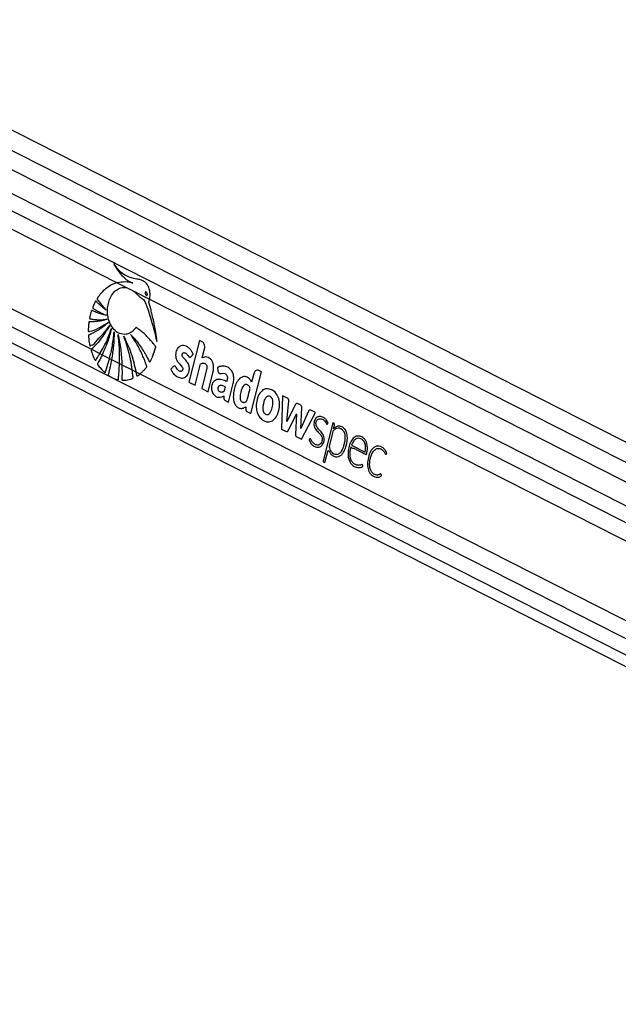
# Model space of a CAD drawing. Header units: millimetres. Extents: x 58489 to 443956, y 19852 to 392375.
# Tile 52 of 66: x 302962 to 312714, y 168053 to 184085. Entities that reach past the tile are written whole.
import ezdxf

# ---------------------------------------------------------------- set-up
doc = ezdxf.new("R2010")
doc.units = ezdxf.units.MM
doc.header["$LTSCALE"] = 50

msp = doc.modelspace()

# ---------------------------------------------------------------- linework, layer by layer
at = {"color": 7, "linetype": 'Continuous', "lineweight": 25}
for p, q in [((333674.14, 166625.52), (299285.16, 184085.16)), ((332989.5, 166328.26), (298937.97, 183616.58)), ((298566.54, 180797.74), (328092.32, 165807.19)), ((304552.67, 179802.3), (304715.56, 179719.6)), ((304715.56, 179719.6), (304809.73, 179671.79)), ((304715.56, 179719.6), (304809.73, 179671.79)), ((304809.73, 179671.79), (305078.45, 179535.36)), ((305078.45, 179535.36), (327476.21, 168163.78)), ((305891.02, 178863.05), (305718.75, 178184.44)), ((305934.95, 178840.74), (305891.02, 178863.05)), ((304131.21, 178719.37), (304270.28, 178648.76)), ((304270.28, 178648.76), (304307.2, 178630.02)), ((304307.2, 178630.02), (304425.91, 178569.75)), ((305934.79, 178577.03), (305972.87, 178727.05)), ((304425.91, 178569.75), (304459.26, 178552.82)), ((304459.26, 178552.82), (304588.55, 178487.17)), ((304588.55, 178487.17), (304627.34, 178467.48)), ((304627.34, 178467.48), (304795.32, 178382.19)), ((305821.84, 178132.09), (305910.19, 178480.15)), ((304795.32, 178382.19), (304856.29, 178351.24)), ((304856.29, 178351.24), (304921.81, 178317.97)), ((304921.81, 178317.97), (327180.86, 167016.82)), ((306006.97, 178388.02), (305928.28, 178078.05)), ((306031.37, 178025.71), (306110.06, 178335.68)), ((306183.54, 178422.61), (306190.6, 178367.54)), ((306727.8, 177672.13), (306900.07, 178350.74)), ((306775.81, 178319.8), (306740.74, 178181.65)), ((306900.07, 178350.74), (306855.85, 178373.19)), ((305718.75, 178184.44), (305821.84, 178132.09)), ((306362.95, 177857.37), (306440.32, 178162.14)), ((305928.28, 178078.05), (306031.37, 178025.71)), ((307241.7, 177961.84), (307224.98, 177419.7)), ((307324.18, 177919.96), (307241.7, 177961.84)), ((307314.94, 177541.83), (307346.34, 177880.04)), ((307455.88, 177820.93), (307314.94, 177541.83)), ((307539.52, 177811.11), (307490.25, 177836.13)), ((306646.31, 177783.07), (306644.87, 177741.85)), ((306663.93, 177704.55), (306727.8, 177672.13)), ((307332.97, 177392.5), (307472.71, 177669.34)), ((307472.71, 177669.34), (307455.35, 177330.36)), ((307539.23, 177426.84), (307559.12, 177768.05)), ((307668.09, 177710.55), (307539.23, 177426.84)), ((307551.58, 177253.89), (307780.07, 177688.41)), ((307780.07, 177688.41), (307703.21, 177727.43)), ((308063.3, 177522.96), (307906.11, 176903.78)), ((308078.33, 177515.33), (308063.3, 177522.96)), ((308072.72, 177423.1), (308088.44, 177485.02)), ((307224.98, 177419.7), (307304.81, 177379.17)), ((308060.89, 177376.5), (308001.69, 177143.3)), ((308072.38, 177422.73), (308072.72, 177423.1)), ((307467.76, 177296.44), (307551.58, 177253.89)), ((307933.14, 176873.27), (307979.33, 177055.23)), ((308368.96, 177156.42), (308588.14, 177045.14)), ((307912.85, 176883.57), (307933.14, 176873.27))]:
    msp.add_line(p, q, dxfattribs=at)
at = {"color": 8, "linetype": 'Continuous', "lineweight": 25}
for p, q in [((298989.9, 183907.06), (333325.89, 166474.32)), ((299057.36, 183169.45), (332579.13, 166150.09)), ((299069.57, 182886.09), (327869.11, 168264.26)), ((299069.57, 182586.13), (304552.67, 179802.3)), ((298966.84, 181341.37), (304131.21, 178719.37)), ((298852.83, 181106.29), (327441.97, 166591.29)), ((298706.37, 180916.28), (329997.75, 165029.32))]:
    msp.add_line(p, q, dxfattribs=at)
at = {"color": 7, "linetype": 'Continuous', "lineweight": 25, "flags": 128}
msp.add_lwpolyline([(307979.33, 177055.23), (307981.18, 177060.22), (307983.91, 177064.3), (307987.32, 177067.19), (307991.16, 177068.66), (307995.14, 177068.6), (307998.95, 177067.02), (308002.32, 177064.03), (308004.99, 177059.86)], dxfattribs=at)
at = {"color": 7, "linetype": 'Continuous', "lineweight": 25}
for centre, radius, start, end in [((306995.68, 177947.1), 130.09, 100.639243, 105.29654), ((307480.18, 177812.42), 25.75, 66.991157, 160.707364), ((307514.53, 177773.75), 44.95, 352.721389, 56.224485), ((307090.23, 177775.96), 273.96, 198.707557, 202.501032), ((307693.24, 177703.2), 26.21, 67.639135, 163.699781), ((308062.74, 177493.29), 27, 342.169211, 54.716886), ((308096.7, 177368.37), 36.72, 133.712578, 167.204627), ((308156.38, 177343.17), 126.13, 54.049464, 61.765924), ((307923.25, 176898.27), 18, 162.176659, 234.702675)]:
    msp.add_arc(centre, radius, start, end, dxfattribs=at)
for points, knots in [([(305078.45, 179535.36), (305078.79, 179536.95), (305079.31, 179539.34), (305079.88, 179542.14), (305080.13, 179543.44), (305080.31, 179544.34), (305080.71, 179546.45), (305082.27, 179554.92), (305087.22, 179588.82), (305087.46, 179649.22), (305069.56, 179724.18), (305034.9, 179785.09), (304986.97, 179826.94), (304931.33, 179849.99), (304855.58, 179865.16), (304763.14, 179883.2), (304659.46, 179929.01), (304569.39, 180010.46), (304519.33, 180078.19), (304493.91, 180112.58)], [0, 0, 0, 0, 0.00445036, 0.00667187, 0.0077856, 0.00806668, 0.00917866, 0.01362781, 0.03144441, 0.10162107, 0.17182032, 0.24114303, 0.31009115, 0.38389466, 0.45818068, 0.5963624, 0.73346444, 0.86467504, 1, 1, 1, 1]), ([(304493.91, 180112.58), (304520.5, 180066.82), (304573.6, 179975.45), (304659.44, 179882.94), (304727.54, 179833.57), (304765.06, 179814.26), (304787.23, 179804.61), (304798.66, 179801.23), (304804.39, 179799.53)], [0, 0, 0, 0, 0.32573483, 0.65046274, 0.82296857, 0.91107983, 0.95545944, 1, 1, 1, 1]), ([(304552.67, 179802.3), (304519.91, 179791.62), (304453.68, 179770.03), (304364.78, 179709.53), (304300.51, 179647.44), (304265.14, 179603.95), (304250.53, 179584.24), (304243.06, 179573.96), (304235.68, 179562.62), (304228.52, 179554.09), (304224.6, 179546.01), (304223.89, 179540.68), (304224.93, 179534.96), (304228.67, 179528.44), (304233.66, 179521.74), (304238.61, 179515.92), (304248.49, 179503.36), (304263.19, 179482.72), (304291.36, 179447.04), (304327.33, 179403.61), (304357.49, 179371.35), (304372.57, 179355.22)], [0, 0, 0, 0, 0.17229745, 0.348238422, 0.502847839, 0.570919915, 0.588754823, 0.606601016, 0.624446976, 0.644658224, 0.654663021, 0.659208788, 0.663873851, 0.675608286, 0.688967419, 0.699401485, 0.708619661, 0.757196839, 0.805771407, 0.902887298, 1, 1, 1, 1]), ([(305175.43, 178743.5), (305176.49, 178746.86), (305177.92, 178751.38), (305178.34, 178758.13), (305176.96, 178762.74), (305172.92, 178768.76), (305163.8, 178779.72), (305148.5, 178800.44), (305124.77, 178829.6), (305087.1, 178874.01), (305035.56, 178928.88), (304981.03, 178980.15), (304936.71, 179017.08), (304908.88, 179039.58), (304885.28, 179055.53), (304870.67, 179071.37), (304855.89, 179073.1), (304849.44, 179066.29), (304837.61, 179051.28), (304814.79, 179023.5), (304788.14, 179003), (304768.26, 178990.7), (304760.82, 178986.48), (304747.28, 178979.43), (304725.56, 178970.38), (304670.58, 178956.68), (304587.42, 178966.4), (304494.43, 179033.8), (304427.73, 179140.34), (304395.39, 179257.43), (304390.72, 179368.22), (304403.61, 179464.66), (304434.77, 179558.05), (304485.65, 179639.48), (304552.8, 179698.75), (304631.96, 179732.4), (304686.9, 179723.99), (304715.56, 179719.6)], [0, 0, 0, 0, 0.00509732, 0.00688351, 0.00929767, 0.01180851, 0.01845374, 0.03297319, 0.05368628, 0.08062558, 0.12998813, 0.18122422, 0.21003808, 0.23176965, 0.24455605, 0.26187053, 0.26724478, 0.27222473, 0.27709773, 0.29898243, 0.3313547, 0.33663982, 0.34192465, 0.34721075, 0.36516844, 0.38663252, 0.45748495, 0.52547753, 0.58834909, 0.6525306, 0.69731796, 0.7420503, 0.78843507, 0.84013855, 0.89168532, 0.94349371, 1, 1, 1, 1]), ([(304804.39, 179799.53), (304762.84, 179806.8), (304678.86, 179821.5), (304595.02, 179808.74), (304552.67, 179802.3)], [0, 0, 0, 0, 0.49484725, 1, 1, 1, 1]), ([(304809.73, 179671.79), (304832.5, 179653.02), (304861.27, 179629.3), (304893.18, 179594.9), (304910.1, 179578.04), (304927.06, 179563.34), (304944.1, 179552.08), (304966.19, 179538.59), (304991.94, 179517.71), (305007.6, 179475.96), (305020.39, 179446.12), (305028.2, 179425.73), (305031.65, 179416.63), (305033.15, 179412.61), (305033.81, 179410.85), (305034.1, 179410.07), (305034.23, 179409.73), (305034.28, 179409.57), (305034.31, 179409.5), (305069.91, 179315.71), (305103.19, 179204.38), (305136.93, 179078.82), (305147.18, 179039.52), (305157.19, 179000.13), (305167, 178960.68), (305176.62, 178921.19), (305186.1, 178881.82), (305192.27, 178855.57), (305195.33, 178842.51)], [0, 0, 0, 0, 0.10795561, 0.13642789, 0.16458019, 0.19290123, 0.21796454, 0.24156314, 0.2922242, 0.33492697, 0.37575033, 0.39408595, 0.40215266, 0.4057068, 0.40726595, 0.40795584, 0.40825566, 0.40839169, 0.40845036, 0.40849615, 0.71731064, 0.75783851, 0.79835832, 0.83885524, 0.87931132, 0.91972038, 0.96006314, 1, 1, 1, 1]), ([(305007.92, 179649.78), (305007.14, 179648.65), (305005.58, 179646.4), (305004.3, 179641.37), (305004.21, 179634.18), (305006.79, 179622.87), (305013.38, 179609.53), (305021.64, 179599.79), (305028.84, 179595.93), (305033.02, 179595.41), (305036.44, 179596.71), (305038, 179598.34), (305038.67, 179599.03)], [0, 0, 0, 0, 0.05439814, 0.108795, 0.18297402, 0.30480365, 0.52252294, 0.75358259, 0.82870657, 0.90445103, 0.95899089, 1, 1, 1, 1]), ([(305038.67, 179599.03), (305039.44, 179600.15), (305040.99, 179602.37), (305042.26, 179607.36), (305042.36, 179614.49), (305039.84, 179625.71), (305033.37, 179639.03), (305025.22, 179648.8), (305018.05, 179652.81), (305013.85, 179653.45), (305010.3, 179652.22), (305008.66, 179650.54), (305007.92, 179649.78)], [0, 0, 0, 0, 0.05405237, 0.10813102, 0.18150584, 0.30195766, 0.518426, 0.74876491, 0.82451357, 0.90083491, 0.9551954, 1, 1, 1, 1]), ([(304372.57, 179355.22), (304357.51, 179366.7), (304327.41, 179389.66), (304289.71, 179422), (304259.62, 179449.65), (304240.27, 179468.2), (304226.46, 179482.2), (304216.09, 179492.19), (304209.6, 179500.77), (304204.03, 179503.59), (304201.94, 179503.67), (304199.79, 179502.63), (304195.22, 179497.6), (304189.19, 179486.25), (304178.55, 179465.4), (304168.92, 179443.01), (304159.8, 179422.16), (304154.83, 179410.68), (304152.17, 179402.91), (304151.45, 179398.49), (304152.01, 179394.56), (304153.73, 179391.36), (304158.29, 179386.8), (304170.31, 179378.87), (304194.91, 179361.55), (304240.17, 179335.58), (304302.27, 179302.15), (304351.35, 179282.02), (304376.5, 179271.71)], [0, 0, 0, 0, 0.09576364, 0.19151962, 0.24676049, 0.29665828, 0.32249111, 0.34182023, 0.36714046, 0.3709812, 0.37464992, 0.37860601, 0.38342704, 0.40682799, 0.43428704, 0.48545183, 0.51037459, 0.53142985, 0.53866652, 0.54452667, 0.5490365, 0.55403587, 0.56002942, 0.58016468, 0.62810778, 0.71398887, 0.8534151, 1, 1, 1, 1]), ([(305195.33, 178842.51), (305195.56, 178859.97), (305195.87, 178884.3), (305190.81, 178917.28), (305187.18, 178943.83), (305181.33, 178981.6), (305173.61, 179027.94), (305161.53, 179093.91), (305144.58, 179177.85), (305123.55, 179270.78), (305102.18, 179357.38), (305085.87, 179419.14), (305075.07, 179457.92), (305069.86, 179474.55), (305067.8, 179481.91), (305067.13, 179485.75), (305066.38, 179488.09), (305065.81, 179489.39), (305065.36, 179491.62), (305066.37, 179494.74), (305067.96, 179498.93), (305070.77, 179505.47), (305074.17, 179517.94), (305076.77, 179528.51), (305078.45, 179535.36)], [0, 0, 0, 0, 0.07188757, 0.1001827, 0.13938821, 0.18389141, 0.26020321, 0.33651555, 0.46595816, 0.62154865, 0.74038808, 0.84564965, 0.89444813, 0.91291002, 0.92093814, 0.92717737, 0.92922364, 0.9315461, 0.93352716, 0.93854072, 0.94479673, 0.95364203, 0.96997603, 1, 1, 1, 1]), ([(304376.5, 179271.71), (304349.14, 179277.62), (304300.06, 179288.21), (304237.99, 179308.58), (304195.67, 179325), (304168.08, 179336.85), (304151.69, 179344.33), (304141.24, 179350.48), (304135.85, 179350.5), (304133.09, 179348.01), (304131.64, 179345.92), (304129.19, 179339.95), (304124.35, 179326.88), (304118.73, 179306.98), (304113.47, 179284.88), (304108.44, 179263.19), (304104.27, 179245.01), (304101.51, 179231.96), (304100.77, 179225.68), (304100.89, 179222.61), (304101.48, 179220.07), (304103.07, 179216.87), (304106.83, 179214.33), (304112.29, 179213.22), (304125.85, 179211.54), (304147.56, 179207.46), (304179.15, 179203.8), (304213.14, 179200.9), (304283.96, 179197.67), (304342.78, 179203.25), (304389.64, 179207.7)], [0, 0, 0, 0, 0.13026352, 0.23361742, 0.29976823, 0.33679112, 0.36944769, 0.38058556, 0.39029399, 0.3929321, 0.39582464, 0.39994421, 0.41581154, 0.44497412, 0.47110245, 0.4934582, 0.52092483, 0.53476484, 0.53875577, 0.54205095, 0.54489434, 0.54752922, 0.55486267, 0.56349546, 0.5735903, 0.61889286, 0.66657523, 0.72277086, 0.77918377, 1, 1, 1, 1]), ([(304389.64, 179207.7), (304359.05, 179199.06), (304303.87, 179183.48), (304232.13, 179172.25), (304181.66, 179167.62), (304148.92, 179166.02), (304128.17, 179165.84), (304113.24, 179165.66), (304103.4, 179166.51), (304096.73, 179166.82), (304093.55, 179165.51), (304092.15, 179164.54), (304090.46, 179162.61), (304089.2, 179158.85), (304088.46, 179151.23), (304087.04, 179140.4), (304085.05, 179122.39), (304082.52, 179092.17), (304080.07, 179058), (304079.21, 179030.44), (304079.63, 179017.97), (304080.52, 179013.1), (304082.45, 179009.87), (304085.48, 179008.03), (304089.47, 179007.92), (304093.88, 179009.01), (304097.41, 179010.21), (304099.61, 179010.95), (304100.53, 179011.22), (304100.92, 179011.35), (304101.1, 179011.38), (304101.17, 179011.41), (304101.2, 179011.41), (304101.22, 179011.42), (304101.22, 179011.42), (304152.64, 179012.43), (304256.22, 179067.9), (304355.03, 179124.83), (304406.41, 179154.43)], [0, 0, 0, 0, 0.1242683, 0.22413357, 0.28739073, 0.32580989, 0.35466731, 0.37011715, 0.38522416, 0.3941735, 0.39631339, 0.39835296, 0.40035066, 0.40487392, 0.40957, 0.422063, 0.43586373, 0.46094517, 0.50780879, 0.53267231, 0.53855402, 0.54298864, 0.54657312, 0.5500378, 0.5557814, 0.56219721, 0.56787887, 0.57023403, 0.57122187, 0.57164601, 0.57182969, 0.57190985, 0.57194529, 0.57196168, 0.57196868, 0.57197428, 0.77742235, 1, 1, 1, 1]), ([(304406.41, 179154.43), (304379.01, 179131.1), (304326.66, 179086.52), (304256.97, 179039.13), (304203.02, 179006.95), (304167.68, 178988.09), (304140.82, 178974.76), (304121.74, 178966.09), (304105.42, 178958.34), (304093.74, 178955.32), (304086.71, 178951.03), (304084.42, 178948.84), (304083.21, 178946.72), (304082.35, 178943.56), (304082.25, 178937.36), (304082.97, 178925.93), (304084.81, 178907.81), (304087.08, 178884.04), (304091.79, 178849.21), (304096.79, 178817.58), (304101.76, 178793.27), (304103.17, 178784.53), (304104.46, 178780.09), (304105.86, 178777.34), (304107.65, 178775.54), (304109.74, 178774.7), (304114.52, 178775.22), (304119.33, 178779.14), (304123.59, 178782.97), (304125.39, 178784.54), (304126.11, 178785.13), (304126.41, 178785.38), (304126.54, 178785.47), (304126.6, 178785.51), (304126.62, 178785.53), (304126.63, 178785.54), (304126.64, 178785.54), (304167.79, 178779.59), (304227.91, 178887.14), (304334.14, 178972.38), (304396.31, 179060.38), (304428.37, 179105.76)], [0, 0, 0, 0, 0.10894771, 0.20809192, 0.26311076, 0.30842172, 0.33674641, 0.3600784, 0.37670909, 0.3953938, 0.40025633, 0.40267773, 0.40473424, 0.40669552, 0.41073686, 0.4194845, 0.43441142, 0.45479416, 0.47727395, 0.51982682, 0.5327856, 0.53825645, 0.54137237, 0.54431989, 0.54626804, 0.54876131, 0.55154634, 0.56235901, 0.56702289, 0.56883283, 0.56956431, 0.56986965, 0.57000135, 0.57005924, 0.57008391, 0.57009461, 0.57010138, 0.57010377, 0.7040812, 0.84737931, 1, 1, 1, 1]), ([(304428.37, 179105.76), (304379.49, 179025.91), (304309.09, 178910.89), (304214.36, 178802.19), (304173.19, 178759.59), (304155.16, 178741.73), (304145.75, 178732.74), (304137.91, 178724.98), (304132.93, 178720.81), (304131.21, 178719.37)], [0, 0, 0, 0, 0.55139754, 0.79420136, 0.90113706, 0.92915845, 0.95717974, 0.98521069, 1, 1, 1, 1]), ([(304270.28, 178648.76), (304291.97, 178685.95), (304339.08, 178766.77), (304402.45, 178902.1), (304438.78, 179003.53), (304457.04, 179054.51)], [0, 0, 0, 0, 0.297776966, 0.647040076, 1, 1, 1, 1]), ([(304457.04, 179054.51), (304437.1, 178980.19), (304397.23, 178831.58), (304337.2, 178697.19), (304307.2, 178630.02)], [0, 0, 0, 0, 0.50010232, 1, 1, 1, 1]), ([(304425.91, 178569.75), (304442.73, 178638.56), (304477.22, 178779.72), (304492.37, 178927.55), (304500.13, 179003.31)], [0, 0, 0, 0, 0.48751943, 1, 1, 1, 1]), ([(304500.13, 179003.31), (304498.44, 178927.28), (304495.05, 178775.26), (304471.19, 178626.95), (304459.26, 178552.82)], [0, 0, 0, 0, 0.50012202, 1, 1, 1, 1]), ([(304564.3, 178959.43), (304580.97, 178879), (304614.3, 178718.17), (304623, 178551.03), (304627.34, 178467.48)], [0, 0, 0, 0, 0.50015251, 1, 1, 1, 1]), ([(304588.55, 178487.17), (304590.13, 178564.21), (304593.36, 178722.76), (304574.17, 178879.07), (304564.3, 178959.43)], [0, 0, 0, 0, 0.48585111, 1, 1, 1, 1]), ([(304656.39, 178932.26), (304699.18, 178841.94), (304784.75, 178661.3), (304832.44, 178454.59), (304856.29, 178351.24)], [0, 0, 0, 0, 0.50001291, 1, 1, 1, 1]), ([(304795.32, 178382.19), (304793.69, 178394.68), (304788.81, 178431.87), (304779.02, 178493.32), (304765.78, 178563.13), (304749.98, 178634.52), (304731.49, 178707.31), (304709.04, 178783.99), (304684.26, 178859.24), (304665.68, 178907.92), (304656.39, 178932.26)], [0, 0, 0, 0, 0.064925, 0.19340416, 0.32189867, 0.43439843, 0.57580209, 0.71719889, 0.85859417, 1, 1, 1, 1]), ([(304921.81, 178317.97), (304926.59, 178321.86), (304938.03, 178331.18), (304955.67, 178347.01), (304976.7, 178367.48), (304994.01, 178386.31), (305008.06, 178402.45), (305017.44, 178414.67), (305026.4, 178423.3), (305031.95, 178432.19), (305032.76, 178438.98), (305030.92, 178450.3), (305022.85, 178467.84), (305014.9, 178491.24), (305006.49, 178513.77), (304998.05, 178535.98), (304986.21, 178565.92), (304970.64, 178603.29), (304950.45, 178648.79), (304920.38, 178712.02), (304878.41, 178790.87), (304824.81, 178879.63), (304785.8, 178934.43), (304766.29, 178961.83)], [0, 0, 0, 0, 0.02757646, 0.06602066, 0.10446955, 0.15521701, 0.17515235, 0.19509047, 0.21872408, 0.22977759, 0.23538989, 0.2423555, 0.27026285, 0.30844986, 0.33437853, 0.36031029, 0.39765831, 0.45567359, 0.51368884, 0.58762362, 0.7250974, 0.86250779, 1, 1, 1, 1]), ([(304766.29, 178961.83), (304792.48, 178934.17), (304844.84, 178878.84), (304913.08, 178790.64), (304965.12, 178713.82), (305003.01, 178651.56), (305027.27, 178608.69), (305046.93, 178571.53), (305060.87, 178545.12), (305070, 178524.53), (305074.9, 178514.67), (305077.76, 178512.28), (305079.99, 178511.55), (305083.1, 178512.37), (305086.19, 178515.65), (305089.41, 178521.39), (305094.65, 178532.6), (305102.33, 178546.09), (305115.44, 178572.89), (305133.87, 178614.61), (305156.56, 178674.46), (305169.14, 178720.5), (305175.43, 178743.5)], [0, 0, 0, 0, 0.1528164, 0.30559743, 0.43174131, 0.50449291, 0.57724446, 0.61325102, 0.6581316, 0.68577092, 0.69445959, 0.69702579, 0.7011537, 0.70488921, 0.71144881, 0.71864442, 0.72912148, 0.7558365, 0.77587998, 0.83689392, 0.91847554, 1, 1, 1, 1]), ([(305751.59, 178597.84), (305753.7, 178600.13), (305758.25, 178605.08), (305766.03, 178613.51), (305773.08, 178621.25), (305778.88, 178627.42), (305782.33, 178631.46), (305785.15, 178633.79), (305786.88, 178635.6), (305787.77, 178636.88), (305787.75, 178638.35), (305787.44, 178640.14), (305786.42, 178643.42), (305784.57, 178647.78), (305782.67, 178651.78), (305781.47, 178654.24), (305781.07, 178655.12), (305780.92, 178655.45), (305780.86, 178655.59), (305780.83, 178655.64), (305780.82, 178655.67), (305780.82, 178655.68), (305780.82, 178655.68), (305771.99, 178653.71), (305769.96, 178687.67), (305751.01, 178704.39), (305733.68, 178726.35), (305695.05, 178758.83), (305643.8, 178782.61), (305583.95, 178777.02), (305546.1, 178751.75), (305520.58, 178713.24), (305506.11, 178670.98), (305501.01, 178625.26), (305505.97, 178573.92), (305523.42, 178531.94), (305545.89, 178502.87), (305566.06, 178480.43), (305586.41, 178458.9), (305605.01, 178436.92), (305616.45, 178417.56), (305619.58, 178399.85), (305618.32, 178387.44), (305614.43, 178376.41), (305608.45, 178367.82), (305601.06, 178361.97), (305591.32, 178358.35), (305575.24, 178359.02), (305554.04, 178368.62), (305531.48, 178390.7), (305515.58, 178415.75), (305501.27, 178438.48), (305489.99, 178442.65), (305484.31, 178444.75)], [0, 0, 0, 0, 0.00993136, 0.02142759, 0.03658637, 0.04325587, 0.04849583, 0.05329323, 0.05532707, 0.05668604, 0.05771013, 0.05900893, 0.06157631, 0.0670892, 0.07243183, 0.07429272, 0.0749625, 0.07522361, 0.07532908, 0.07537721, 0.07539612, 0.07540354, 0.07540894, 0.07541156, 0.10399714, 0.13257305, 0.16119984, 0.18977986, 0.3002885, 0.35535513, 0.41031388, 0.45190351, 0.49239753, 0.53243067, 0.57238945, 0.6270195, 0.6565116, 0.68584139, 0.7228176, 0.75119782, 0.77674083, 0.7873398, 0.79840504, 0.80906231, 0.81936743, 0.82973764, 0.84033328, 0.85656289, 0.88906908, 0.92196824, 0.957476, 0.9785714, 1, 1, 1, 1]), ([(305972.87, 178727.05), (305974.89, 178740.09), (305978.87, 178765.74), (305969.98, 178800.98), (305954.86, 178827.28), (305941.66, 178836.2), (305934.95, 178840.74)], [0, 0, 0, 0, 0.28369079, 0.55790118, 0.77502385, 1, 1, 1, 1]), ([(304131.21, 178719.37), (304129.65, 178717.97), (304127.24, 178715.81), (304124.81, 178711.79), (304123.79, 178708.16), (304123.8, 178702.44), (304127.18, 178691.39), (304140.24, 178655.99), (304156.36, 178608.63), (304178.34, 178567.26), (304186.45, 178545.76), (304192.11, 178539.78), (304194.52, 178538.54), (304197.16, 178538.72), (304201.23, 178541.36), (304204.85, 178546.58), (304207.92, 178551.77), (304209.54, 178554.55), (304210.38, 178555.91), (304210.8, 178556.57), (304211.02, 178556.91), (304211.24, 178557.23), (304211.9, 178558.2), (304214.54, 178562.1), (304225.09, 178577.75), (304244.33, 178606.99), (304261.21, 178634.16), (304270.28, 178648.76)], [0, 0, 0, 0, 0.02102909, 0.03261757, 0.04232301, 0.05204294, 0.07818258, 0.13798027, 0.37731991, 0.49685647, 0.5566211, 0.56732426, 0.57636724, 0.5854733, 0.5973114, 0.6279748, 0.64496734, 0.65346106, 0.65770319, 0.65982695, 0.66089853, 0.66142566, 0.66354553, 0.67204491, 0.70601604, 0.84195402, 1, 1, 1, 1]), ([(304307.2, 178630.02), (304295.87, 178607.51), (304273.21, 178562.49), (304249.91, 178512.43), (304232.78, 178488.26), (304230.38, 178480.66), (304230.4, 178476.17), (304232.08, 178470.52), (304238.08, 178461.43), (304259.53, 178434.9), (304289.15, 178393.57), (304324.99, 178362.48), (304342.88, 178339.01), (304351.66, 178337.5), (304353.96, 178338.58), (304356.68, 178341.85), (304358.48, 178347.06), (304359.84, 178351.34), (304360.41, 178353.11), (304360.52, 178353.43), (304360.63, 178353.75), (304360.95, 178354.72), (304362.26, 178358.59), (304367.46, 178374.12), (304387.99, 178436.79), (304408.42, 178505.26), (304423.99, 178562.65), (304425.91, 178569.75)], [0, 0, 0, 0, 0.12405562, 0.24811484, 0.27196448, 0.28007377, 0.28526241, 0.2915768, 0.30660412, 0.33930315, 0.47023303, 0.56140265, 0.60699514, 0.61254206, 0.61703285, 0.62253118, 0.63573143, 0.64325391, 0.64419971, 0.64466689, 0.64489994, 0.64584207, 0.64960165, 0.66465553, 0.72486047, 0.96597448, 1, 1, 1, 1]), ([(305484.31, 178444.75), (305477.85, 178443.29), (305465.39, 178440.47), (305451.68, 178422.17), (305440.03, 178410.17), (305431.09, 178402.09), (305427.13, 178397.14), (305425.84, 178393.35), (305425.63, 178391.72), (305425.99, 178388.91), (305430.78, 178380.27), (305438.38, 178362.93), (305454.44, 178339.01), (305474.59, 178314.8), (305500.37, 178290.87), (305529.85, 178270.41), (305563.47, 178255.23), (305598.31, 178248.37), (305632.12, 178251.77), (305663.19, 178265.82), (305688.94, 178291.6), (305709.29, 178325.22), (305721.99, 178361.72), (305727.27, 178397.42), (305726.34, 178429.78), (305720.18, 178455.81), (305706.12, 178490.66), (305684.07, 178521.18), (305657.32, 178550.97), (305637.27, 178570.84), (305620.75, 178590.27), (305610.14, 178610.18), (305607.93, 178630.22), (305611.73, 178645.46), (305619.1, 178657.39), (305631.58, 178664.76), (305648.04, 178663.59), (305669.15, 178654.19), (305693.61, 178631.76), (305710.18, 178603.97), (305726.76, 178591.82), (305735.07, 178589.1), (305743.94, 178590.68), (305748.93, 178595.34), (305751.59, 178597.84)], [0, 0, 0, 0, 0.02269328, 0.04376794, 0.0651238, 0.07410301, 0.08170316, 0.08331379, 0.08460949, 0.08580792, 0.09036807, 0.1114665, 0.1376478, 0.17253776, 0.2054827, 0.24702949, 0.28895242, 0.33045739, 0.3713796, 0.40851905, 0.44497705, 0.48203691, 0.5188255, 0.54597426, 0.57299372, 0.59928247, 0.61410764, 0.67363084, 0.70693479, 0.73546984, 0.76054801, 0.78346556, 0.7961243, 0.80986997, 0.8227216, 0.83484649, 0.856611, 0.87966922, 0.91313596, 0.95883298, 0.96924062, 0.97898109, 0.98877168, 1, 1, 1, 1]), ([(304459.26, 178552.82), (304451.63, 178512.66), (304440.19, 178452.44), (304421.57, 178374.51), (304413.34, 178330.23), (304404.53, 178306.28), (304404.61, 178298.75), (304405.64, 178295.36), (304408.47, 178291.24), (304413.51, 178287.67), (304426.77, 178280.93), (304455.19, 178262.28), (304500.77, 178242.66), (304539.17, 178228.19), (304560.51, 178224.32), (304564.07, 178224.48), (304566.66, 178226.09), (304568.7, 178229.07), (304570.35, 178234.63), (304571.07, 178242.45), (304571.33, 178248.66), (304571.65, 178251.8), (304571.67, 178251.96), (304571.68, 178252.13), (304571.73, 178252.62), (304571.93, 178254.59), (304572.7, 178262.49), (304575.74, 178294.1), (304582.32, 178370.14), (304586.09, 178440.9), (304588.55, 178487.17)], [0, 0, 0, 0, 0.16045985, 0.24064276, 0.32082896, 0.34086802, 0.34513204, 0.34943127, 0.35444366, 0.36641886, 0.3794243, 0.43141445, 0.53552668, 0.63961175, 0.64823832, 0.65449176, 0.65924364, 0.66400382, 0.67084606, 0.68275524, 0.69457519, 0.69494242, 0.6951296, 0.69522356, 0.69559079, 0.69706793, 0.70298225, 0.72662214, 0.8212079, 1, 1, 1, 1]), ([(304627.34, 178467.48), (304627.87, 178433.85), (304628.92, 178366.58), (304629.48, 178293.4), (304626.82, 178248.89), (304626.02, 178235.68), (304626.48, 178226.16), (304627.26, 178221.1), (304629.09, 178217.58), (304631.47, 178215.32), (304635.52, 178213.82), (304640.9, 178213.99), (304653.41, 178214.65), (304697.51, 178214.76), (304747.42, 178225.99), (304790.18, 178240.42), (304801.71, 178244.67), (304805.66, 178247.72), (304808.01, 178251.28), (304809.61, 178257.87), (304808.61, 178267.66), (304806.79, 178283.68), (304802.16, 178321.94), (304798.29, 178356.07), (304795.32, 178382.19)], [0, 0, 0, 0, 0.15605116, 0.31209325, 0.33841195, 0.36471285, 0.37368298, 0.38274485, 0.38792748, 0.39311478, 0.4009502, 0.4150397, 0.429027, 0.4849822, 0.70967251, 0.76561713, 0.77919886, 0.78901129, 0.79535118, 0.80173217, 0.82092738, 0.83972408, 0.87729854, 1, 1, 1, 1]), ([(305910.19, 178480.15), (305920.15, 178485.02), (305938.58, 178494.02), (305964.74, 178493.92), (305985.75, 178485.71), (306000.25, 178472.05), (306009.05, 178453.15), (306013.35, 178432.16), (306011.46, 178409.35), (306008.39, 178394.77), (306006.97, 178388.02)], [0, 0, 0, 0, 0.20074293, 0.37135289, 0.49126274, 0.61520475, 0.69459751, 0.79369293, 0.90454401, 1, 1, 1, 1]), ([(306110.06, 178335.68), (306113.86, 178353.57), (306121.51, 178389.53), (306122.22, 178446.48), (306110.7, 178501.34), (306085.85, 178546.75), (306051.44, 178576.73), (306013.09, 178592.55), (305972.62, 178595.29), (305947.42, 178583.12), (305934.79, 178577.03)], [0, 0, 0, 0, 0.1244512, 0.2501418, 0.37477047, 0.49981164, 0.62478304, 0.75022815, 0.87485101, 1, 1, 1, 1]), ([(306440.32, 178162.14), (306444.76, 178184.76), (306453.65, 178230.04), (306447.35, 178301.53), (306422.55, 178364.23), (306377.87, 178414.09), (306318.02, 178443.31), (306248.76, 178450.09), (306204.98, 178431.64), (306183.54, 178422.61)], [0, 0, 0, 0, 0.122900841, 0.245999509, 0.36880528, 0.492260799, 0.661687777, 0.834246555, 1, 1, 1, 1]), ([(304856.29, 178351.24), (304858.78, 178331), (304861.43, 178309.43), (304868.75, 178288.93), (304870.53, 178286.48), (304872.8, 178285.13), (304877.05, 178285.03), (304890.88, 178292.06), (304905.31, 178305.7), (304918.5, 178315.5), (304921.81, 178317.97)], [0, 0, 0, 0, 0.40905, 0.43595111, 0.45687595, 0.47794512, 0.50451129, 0.57601333, 0.89328501, 1, 1, 1, 1]), ([(306190.6, 178367.54), (306191.47, 178362.66), (306193.22, 178352.94), (306199.32, 178340.33), (306207.55, 178330.8), (306227.23, 178318.58), (306259.73, 178328.88), (306295.14, 178327.42), (306322.3, 178314.42), (306338.01, 178296.25), (306345.71, 178271.87), (306347.28, 178236.58), (306339.91, 178210.94), (306334.87, 178193.42)], [0, 0, 0, 0, 0.04369555, 0.08703472, 0.13080219, 0.17387215, 0.34770367, 0.52063914, 0.60943158, 0.69790073, 0.76204971, 0.83746529, 1, 1, 1, 1]), ([(306855.85, 178373.19), (306846.67, 178376.04), (306828.61, 178381.64), (306803.8, 178369.13), (306785.29, 178347.84), (306779.01, 178329.26), (306775.81, 178319.8)], [0, 0, 0, 0, 0.283696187, 0.557905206, 0.775023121, 1, 1, 1, 1]), ([(306334.87, 178193.42), (306308.86, 178203.75), (306256.88, 178224.39), (306188.01, 178231.4), (306135.17, 178209.83), (306102.69, 178171.85), (306086.08, 178117.74), (306084.28, 178065.46), (306094.37, 178022.19), (306117.54, 177981.9), (306155.23, 177948.16), (306205.04, 177933.24), (306249.85, 177939.25), (306276.35, 177952.69), (306288.02, 177958.61)], [0, 0, 0, 0, 0.14324519, 0.28630118, 0.35856214, 0.42973157, 0.50165419, 0.57333369, 0.62118328, 0.66888256, 0.76522436, 0.85109478, 0.93442602, 1, 1, 1, 1]), ([(306312.89, 178106.84), (306294.99, 178114.92), (306270.02, 178126.2), (306236.85, 178129.92), (306218.3, 178126.96), (306204.76, 178117.75), (306196.71, 178105.62), (306191.71, 178090.69), (306189.76, 178074.7), (306191.81, 178059.1), (306200.55, 178042.96), (306217.63, 178030.34), (306240.91, 178020.8), (306257.82, 178023.2), (306266.26, 178024.4)], [0, 0, 0, 0, 0.23534862, 0.32838463, 0.41762587, 0.46660021, 0.51436688, 0.56257128, 0.6119262, 0.65675661, 0.69941018, 0.78798063, 0.89412601, 1, 1, 1, 1]), ([(306740.74, 178181.65), (306732.52, 178197.45), (306716.89, 178227.5), (306684.43, 178257.45), (306644.53, 178275.27), (306597.6, 178273.99), (306541.53, 178245.62), (306492.38, 178179.64), (306458.3, 178086.81), (306442.17, 177994.02), (306440.38, 177907.18), (306459.28, 177836.98), (306492.8, 177785.2), (306539.17, 177756.84), (306593.73, 177751.51), (306628.9, 177772.61), (306646.31, 177783.07)], [0, 0, 0, 0, 0.05517314, 0.10492262, 0.15211971, 0.22112963, 0.28878289, 0.3864031, 0.48407276, 0.58173375, 0.65520446, 0.72656001, 0.78872079, 0.84869437, 0.92508332, 1, 1, 1, 1]), ([(306715.31, 178081.46), (306712.13, 178090.29), (306705.77, 178107.92), (306690.23, 178128.39), (306671.7, 178142.55), (306648.91, 178149.84), (306623.27, 178142.74), (306592.82, 178108.6), (306572.84, 178056.74), (306559.55, 178000.33), (306552.89, 177958.75), (306551.15, 177920.67), (306557.5, 177899.64), (306560.63, 177889.29)], [0, 0, 0, 0, 0.06701836, 0.13381319, 0.20062536, 0.26796217, 0.3551289, 0.44155337, 0.6335922, 0.74649196, 0.84635309, 0.9244453, 1, 1, 1, 1]), ([(306266.26, 178024.4), (306273.04, 178026.82), (306281.88, 178029.98), (306291.96, 178035.94), (306300.36, 178046.7), (306303.87, 178073.43), (306309.66, 178094.87), (306312.89, 178106.84)], [0, 0, 0, 0, 0.25655598, 0.33486513, 0.39774973, 0.66370231, 1, 1, 1, 1]), ([(306560.63, 177889.29), (306564.68, 177882.47), (306572.94, 177868.56), (306591.22, 177857.82), (306610.2, 177852.96), (306628.43, 177854.59), (306644.57, 177860.26), (306661.57, 177869.46), (306669.33, 177900.48), (306686.98, 177969.68), (306702.83, 178032.21), (306715.31, 178081.46)], [0, 0, 0, 0, 0.069765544, 0.14208819, 0.215673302, 0.285555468, 0.344021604, 0.404726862, 0.476997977, 0.588016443, 1, 1, 1, 1]), ([(306924.06, 178055.68), (306900.91, 178033.26), (306853.71, 177987.57), (306821.09, 177881.74), (306810.18, 177777.83), (306823.97, 177717.67), (306830.74, 177688.09)], [0, 0, 0, 0, 0.274695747, 0.559989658, 0.783645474, 1, 1, 1, 1]), ([(306961.36, 178072.58), (306954.18, 178070.27), (306941.4, 178066.14), (306929.35, 178058.87), (306924.06, 178055.68)], [0, 0, 0, 0, 0.56123359, 1, 1, 1, 1]), ([(306992.58, 178077.15), (306988.63, 178076.96), (306981.64, 178076.64), (306974.69, 178075.47), (306971.66, 178074.96)], [0, 0, 0, 0, 0.56396295, 1, 1, 1, 1]), ([(306984.33, 177539.3), (307010.97, 177538.08), (307063.74, 177535.67), (307134.18, 177597.21), (307178.61, 177692.73), (307198.94, 177803.71), (307188.84, 177918.6), (307140.01, 178009.59), (307070.43, 178065.31), (307018.53, 178073.2), (306992.58, 178077.15)], [0, 0, 0, 0, 0.12511462, 0.24790693, 0.37523645, 0.50420669, 0.62886327, 0.75235671, 0.87617502, 1, 1, 1, 1]), ([(306288.02, 177958.61), (306287.95, 177950.18), (306287.8, 177931.41), (306290.17, 177906.04), (306301.9, 177889.91), (306314.79, 177881.47), (306335.69, 177871.06), (306351.98, 177862.88), (306362.95, 177857.37)], [0, 0, 0, 0, 0.15381166, 0.34249587, 0.43334138, 0.55861838, 0.70277143, 1, 1, 1, 1]), ([(306992.68, 177952.24), (306980.18, 177940.38), (306954.41, 177915.9), (306937.59, 177857.77), (306926.79, 177809.67), (306921.55, 177770.41), (306921.51, 177736.39), (306929.08, 177703.33), (306946.35, 177677.42), (306961.28, 177668.1), (306968.84, 177663.39)], [0, 0, 0, 0, 0.17789466, 0.36693296, 0.51641002, 0.61174795, 0.70649177, 0.80431694, 0.90079826, 1, 1, 1, 1]), ([(306968.84, 177663.39), (306978.01, 177659.86), (306996.28, 177652.85), (307019.92, 177661.52), (307034.73, 177676.59), (307044.05, 177690.09), (307051.98, 177705.22), (307068.53, 177744.66), (307083.39, 177794.34), (307088.84, 177853.25), (307086.22, 177892.56), (307071.52, 177927.08), (307047.83, 177949.25), (307020.1, 177960.75), (307001.71, 177955.04), (306992.68, 177952.24)], [0, 0, 0, 0, 0.08140754, 0.1622238, 0.20049833, 0.23887205, 0.27745933, 0.3157122, 0.52018531, 0.60143018, 0.6788807, 0.75767842, 0.83899495, 0.92089589, 1, 1, 1, 1]), ([(307346.34, 177880.04), (307346.28, 177882.28), (307346.17, 177887.31), (307343.88, 177896.21), (307339.91, 177906.07), (307332.77, 177914.69), (307327.15, 177918.14), (307324.18, 177919.96)], [0, 0, 0, 0, 0.12343619, 0.27817808, 0.52020801, 0.74652404, 1, 1, 1, 1]), ([(306644.87, 177741.85), (306645.07, 177737.09), (306645.46, 177727.98), (306650.02, 177716.73), (306656.44, 177708.98), (306661.34, 177706.09), (306663.93, 177704.55)], [0, 0, 0, 0, 0.28639932, 0.54698649, 0.76028479, 1, 1, 1, 1]), ([(306837.12, 177671.12), (306843.04, 177658.51), (306853.62, 177635.93), (306867.65, 177617.53), (306873.84, 177609.41)], [0, 0, 0, 0, 0.55854625, 1, 1, 1, 1]), ([(306873.84, 177609.41), (306892.52, 177590.46), (306926.09, 177556.38), (306966.43, 177544.55), (306984.33, 177539.3)], [0, 0, 0, 0, 0.556179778, 1, 1, 1, 1]), ([(307974.32, 177502.27), (307977.82, 177505.13), (307981.54, 177508.17), (307984.31, 177513.06), (307984.72, 177514.07), (307984.88, 177515.93), (307984.31, 177518.77), (307981.39, 177527.34), (307971.69, 177544.64), (307953.61, 177574.46), (307926.25, 177599.39), (307895.71, 177616.89), (307866.27, 177626.24), (307835, 177626.44), (307805.68, 177614.75), (307781.71, 177592.11), (307764.89, 177562.2), (307754.75, 177526.58), (307753.67, 177485.41), (307770.35, 177430.81), (307812.81, 177380.24), (307856.78, 177339.58), (307882.93, 177297.24), (307893.69, 177260.64), (307887.51, 177218.3), (307868.69, 177182.62), (307841.39, 177161.19), (307812.5, 177156.04), (307785.91, 177162.84), (307762.59, 177175.29), (307741.51, 177193.5), (307723.14, 177216.99), (307710.95, 177239.33), (307704.57, 177255.38), (307700.21, 177260.66), (307697.02, 177262.63), (307692.55, 177263), (307687.44, 177259.67), (307682.95, 177254.03), (307679.03, 177250.23), (307676.68, 177248.13), (307676.07, 177246.96), (307675.96, 177246.47), (307676.02, 177245.81), (307676.48, 177243.68), (307677.95, 177240.21), (307679.91, 177236.03), (307684.26, 177227.09), (307688.94, 177216.83), (307694.39, 177207.21), (307696.84, 177203.05), (307697.94, 177201.24), (307698.43, 177200.45), (307698.64, 177200.1), (307698.74, 177199.95), (307698.78, 177199.88), (307698.8, 177199.85), (307698.81, 177199.84), (307706.79, 177175.43), (307743.15, 177149.95), (307788.39, 177122.79), (307832.46, 177120.53), (307869.38, 177133.31), (307888.02, 177156.67), (307897.5, 177168.54)], [0, 0, 0, 0, 0.010826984, 0.011530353, 0.012127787, 0.013051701, 0.015070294, 0.017738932, 0.031479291, 0.05748512, 0.093675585, 0.119103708, 0.14761699, 0.175791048, 0.203902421, 0.229759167, 0.253436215, 0.276874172, 0.30312643, 0.330945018, 0.388856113, 0.451479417, 0.474781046, 0.496890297, 0.525615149, 0.55383169, 0.580928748, 0.6088022, 0.631840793, 0.654374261, 0.676717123, 0.699111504, 0.721794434, 0.731278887, 0.734325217, 0.737350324, 0.740658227, 0.746264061, 0.752173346, 0.757107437, 0.759349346, 0.759632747, 0.759895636, 0.760323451, 0.760891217, 0.764226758, 0.768057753, 0.770639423, 0.785241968, 0.791667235, 0.794497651, 0.795740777, 0.796290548, 0.796530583, 0.796634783, 0.796684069, 0.796704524, 0.796711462, 0.796720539, 0.846934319, 0.898880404, 0.932728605, 0.965790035, 1, 1, 1, 1]), ([(307923.78, 177273.57), (307915.88, 177298.73), (307900.09, 177349.03), (307852.13, 177395.23), (307814.38, 177433.31), (307792.06, 177473.14), (307786.03, 177504.79), (307789.82, 177530.79), (307797.26, 177550.52), (307808.2, 177567.1), (307827.06, 177583.92), (307855.88, 177591.68), (307888.1, 177583.08), (307912.58, 177568.33), (307932.24, 177549.73), (307948.1, 177529.22), (307956.62, 177507.27), (307964.64, 177499.95), (307967.55, 177498.75), (307970.12, 177498.98), (307972.34, 177500.11), (307973.63, 177501.52), (307974.32, 177502.27)], [0, 0, 0, 0, 0.12477909, 0.2495434, 0.36969236, 0.42840551, 0.48122964, 0.51487036, 0.54889201, 0.58354036, 0.61861047, 0.69331178, 0.76851123, 0.83040854, 0.86611221, 0.92293001, 0.96996878, 0.97772928, 0.98477503, 0.98939598, 0.9943346, 1, 1, 1, 1]), ([(307304.81, 177379.17), (307307.8, 177377.99), (307313.5, 177375.75), (307321.75, 177378.22), (307328.26, 177384.22), (307331.33, 177389.62), (307332.97, 177392.5)], [0, 0, 0, 0, 0.28632557, 0.54481397, 0.7578273, 1, 1, 1, 1]), ([(307455.35, 177330.36), (307455.24, 177326.2), (307455.02, 177318.47), (307457.26, 177308.17), (307461.66, 177300.38), (307465.63, 177297.82), (307467.76, 177296.44)], [0, 0, 0, 0, 0.29998741, 0.55824666, 0.76305278, 1, 1, 1, 1]), ([(308001.69, 177143.3), (308003.87, 177132.64), (308009.22, 177106.33), (308026.77, 177064.7), (308058.51, 177027.64), (308101.34, 177007.61), (308149.27, 177007.9), (308195.3, 177040.92), (308226.57, 177093.57), (308246.33, 177152.97), (308259.85, 177213.88), (308268.64, 177279.61), (308261.65, 177348.72), (308231.02, 177399.82), (308191.65, 177429.18), (308149.25, 177436.18), (308107.8, 177423.79), (308083.5, 177404.55), (308071.33, 177394.91)], [0, 0, 0, 0, 0.034102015, 0.084076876, 0.146621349, 0.208748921, 0.277104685, 0.349675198, 0.425581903, 0.484372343, 0.550842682, 0.621637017, 0.689288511, 0.757514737, 0.818994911, 0.879304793, 0.939514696, 1, 1, 1, 1]), ([(308143.67, 177464.16), (308129.58, 177459.33), (308104.27, 177450.66), (308082.17, 177431.31), (308072.38, 177422.73)], [0, 0, 0, 0, 0.55687691, 1, 1, 1, 1]), ([(308216.05, 177454.3), (308202.77, 177459.56), (308179, 177469), (308154.49, 177465.64), (308143.67, 177464.16)], [0, 0, 0, 0, 0.55831684, 1, 1, 1, 1]), ([(308292.98, 177347.39), (308284.6, 177369.85), (308269.54, 177410.19), (308242.44, 177434.5), (308230.43, 177445.28)], [0, 0, 0, 0, 0.55676508, 1, 1, 1, 1]), ([(308280.66, 177147.63), (308285.16, 177166.71), (308293.85, 177203.53), (308303.18, 177271.03), (308296.84, 177318.52), (308292.98, 177347.39)], [0, 0, 0, 0, 0.29644165, 0.57228084, 1, 1, 1, 1]), ([(307897.5, 177168.54), (307906.83, 177187.54), (307919.42, 177213.19), (307925.23, 177251.04), (307924.25, 177266.3), (307923.78, 177273.57)], [0, 0, 0, 0, 0.59919021, 0.80906013, 1, 1, 1, 1]), ([(308360.02, 177128.56), (308360.75, 177128.19), (308361.81, 177127.65), (308363, 177127.04), (308363.53, 177126.78), (308363.76, 177126.66), (308363.86, 177126.61), (308363.9, 177126.59), (308363.93, 177126.58), (308363.93, 177126.57), (308363.94, 177126.57), (308363.94, 177126.57), (308363, 177098.67), (308411.62, 177115.54), (308443.94, 177082.41), (308487.18, 177065.01), (308522.17, 177045.95), (308554.71, 177030.07), (308578.04, 177015.81), (308595.12, 177008.31), (308602.99, 177005.48), (308606.71, 177006.35), (308610.61, 177009.71), (308614.04, 177016.84), (308617.15, 177028.53), (308620.11, 177048), (308624.3, 177072.16), (308626.44, 177102.57), (308625.65, 177138.88), (308619.85, 177174.1), (308610.31, 177203.94), (308599.83, 177227.42), (308582.18, 177254.97), (308544.85, 177291.81), (308483.14, 177314.62), (308409.98, 177293.13), (308356.21, 177225.75), (308324.18, 177140.38), (308309.63, 177055.41), (308310.33, 176978.37), (308324.59, 176914.66), (308351.52, 176858.67), (308378.25, 176834.83), (308391.92, 176822.64)], [0, 0, 0, 0, 0.00227513, 0.003275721, 0.003715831, 0.003909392, 0.00399462, 0.0040317, 0.004047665, 0.004055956, 0.004059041, 0.00406007, 0.00406431, 0.046489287, 0.088914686, 0.131341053, 0.173766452, 0.199659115, 0.232003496, 0.247978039, 0.252211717, 0.255511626, 0.258707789, 0.265316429, 0.272849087, 0.284543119, 0.306465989, 0.324320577, 0.347624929, 0.381445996, 0.398312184, 0.415265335, 0.438719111, 0.474807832, 0.547219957, 0.618870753, 0.684206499, 0.750638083, 0.816424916, 0.863264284, 0.908333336, 0.953114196, 1, 1, 1, 1]), ([(308588.14, 177045.14), (308592.37, 177066.3), (308600.8, 177108.51), (308594.18, 177176.33), (308565.36, 177232.25), (308522.93, 177263.49), (308476.75, 177274), (308430.71, 177258.25), (308392.93, 177215.38), (308376.96, 177176.1), (308368.96, 177156.42)], [0, 0, 0, 0, 0.12420998, 0.24777836, 0.37453571, 0.50189154, 0.62301813, 0.74373029, 0.87156677, 1, 1, 1, 1]), ([(308004.99, 177059.86), (308009.86, 177049.88), (308018.13, 177032.88), (308035.31, 177009.11), (308063.52, 176984.21), (308105.33, 176964.49), (308156.44, 176968.42), (308185.75, 176987.54), (308200.29, 176997.03)], [0, 0, 0, 0, 0.1161479, 0.19758333, 0.32433845, 0.56465183, 0.78400172, 1, 1, 1, 1]), ([(308200.29, 176997.03), (308210.59, 177007.37), (308228.93, 177025.78), (308242.72, 177050.83), (308248.77, 177061.82)], [0, 0, 0, 0, 0.56144847, 1, 1, 1, 1]), ([(308248.77, 177061.82), (308255.61, 177076.97), (308267.96, 177104.31), (308276.75, 177134.27), (308280.66, 177147.63)], [0, 0, 0, 0, 0.55397431, 1, 1, 1, 1]), ([(308391.92, 176822.64), (308403.81, 176815.27), (308427.64, 176800.51), (308464.24, 176791.84), (308496.72, 176790.8), (308519.45, 176795.06), (308534.24, 176800.77), (308542.5, 176805.52), (308548.54, 176808.94), (308551.65, 176811.19), (308552.81, 176812.52), (308553.29, 176813.31), (308553.31, 176814.25), (308552.96, 176815.76), (308551.11, 176820.46), (308550.49, 176826.45), (308548.47, 176832.96), (308546.23, 176838.01), (308540.77, 176841.08), (308532.95, 176840.87), (308519.5, 176835.73), (308502.54, 176829.44), (308483.05, 176828.33), (308460.24, 176829.74), (308431.09, 176838.47), (308402.33, 176856.63), (308377.55, 176882.27), (308357.12, 176916.03), (308341.64, 176974.07), (308342.45, 177049.24), (308354.14, 177102), (308360.02, 177128.56)], [0, 0, 0, 0, 0.07076641, 0.14174959, 0.20110716, 0.24803688, 0.26645349, 0.28481107, 0.2966713, 0.30212869, 0.30372451, 0.30490729, 0.30596306, 0.30719615, 0.31103409, 0.32661509, 0.33001963, 0.33859195, 0.34879428, 0.36036825, 0.38098013, 0.42468155, 0.45592008, 0.48711281, 0.54945415, 0.61759378, 0.65756535, 0.71666299, 0.7866106, 0.89261071, 1, 1, 1, 1]), ([(308930.3, 177011.6), (308933.3, 177014.66), (308936.85, 177018.28), (308940.83, 177021.32), (308941.58, 177022.13), (308941.81, 177022.61), (308941.84, 177023.23), (308941.71, 177024.26), (308941.17, 177027.33), (308939.24, 177037.04), (308932.71, 177047.3), (308926.42, 177059.27), (308919.8, 177070.25), (308905.88, 177090.45), (308885.39, 177110.69), (308860.27, 177126.87), (308832.93, 177139.46), (308803.54, 177145.02), (308773.82, 177141.1), (308750.5, 177132.48), (308728.42, 177118.48), (308707.93, 177099.33), (308677.39, 177058.91), (308645.51, 176985.45), (308628.51, 176896.24), (308628.59, 176822.84), (308636.71, 176770.04), (308654.16, 176721.54), (308679.4, 176684.64), (308708.38, 176659.39), (308737.88, 176643.21), (308769.14, 176634.53), (308800.78, 176633.94), (308827.2, 176641.08), (308844.13, 176650.51), (308851.32, 176656.07), (308853.62, 176657.83), (308854.37, 176658.61), (308854.77, 176659.76), (308854.83, 176661.36), (308854.82, 176662.57), (308854.81, 176663.3)], [0, 0, 0, 0, 0.01379295, 0.01629817, 0.01685045, 0.01728752, 0.01777377, 0.01844029, 0.02006591, 0.02612283, 0.04480698, 0.0553509, 0.06563617, 0.08279067, 0.12973064, 0.15763187, 0.18560436, 0.23681718, 0.26676832, 0.29650153, 0.32634246, 0.35662313, 0.387693, 0.48176675, 0.5794708, 0.62742168, 0.67422033, 0.72072397, 0.76912245, 0.80756565, 0.84691753, 0.88654338, 0.92579563, 0.96427825, 0.98605724, 0.99338869, 0.99481055, 0.9958171, 0.99680459, 0.99808182, 1, 1, 1, 1]), ([(308854.81, 176663.3), (308854.51, 176666.03), (308853.83, 176672.03), (308851.42, 176678.97), (308848.88, 176683.94), (308846.72, 176686.75), (308844.09, 176687.91), (308834.99, 176687.77), (308825.43, 176678.96), (308810.83, 176674.52), (308799.32, 176671.77), (308788.75, 176671.11), (308776.42, 176671.23), (308758.15, 176673.89), (308729.35, 176686.57), (308698.49, 176714.49), (308670.43, 176764), (308659.43, 176833.98), (308666.35, 176910.75), (308685.3, 176982.45), (308710.25, 177039.71), (308740.18, 177077.89), (308767.41, 177097.36), (308792.92, 177104.81), (308811.57, 177104.53), (308834.03, 177099.96), (308858.86, 177089.23), (308882.85, 177068.56), (308898.12, 177049), (308907.66, 177034.2), (308912.98, 177022.6), (308916.97, 177014.9), (308920.14, 177011.07), (308923.52, 177009.48), (308926.9, 177009.63), (308929.09, 177010.9), (308930.3, 177011.6)], [0, 0, 0, 0, 0.00861465, 0.01892899, 0.02371161, 0.02780803, 0.03161553, 0.03559631, 0.06763669, 0.07904666, 0.10158293, 0.11914148, 0.12570435, 0.15608073, 0.19993287, 0.25783681, 0.31543368, 0.39371564, 0.47405395, 0.55458187, 0.63156809, 0.68162699, 0.7309296, 0.76444839, 0.79582017, 0.81280462, 0.86467369, 0.90924679, 0.93570483, 0.95557046, 0.97160218, 0.97883787, 0.98538474, 0.98962082, 0.99428015, 1, 1, 1, 1]), ([(357846.12, 176394.96), (356481.46, 175789.23), (353752.15, 174577.76), (346132.51, 171216.42), (330088.76, 164167.63), (313489.17, 156894.67), (301761.7, 151757.82), (299828.27, 150910.96), (299805.33, 150900.91)], [0, 0, 0, 0, 0.0708623, 0.14172469, 0.39453835, 0.90018027, 0.99881584, 1, 1, 1, 1])]:
    msp.add_open_spline(points, degree=3, knots=knots, dxfattribs=at)
at = {"color": 8, "linetype": 'Continuous', "lineweight": 25}
msp.add_open_spline([(300899.57, 151712.74), (308457, 155021.05), (319571.96, 159886.7), (335592.62, 166902.56), (345428.86, 171212.14), (353085.34, 174570.19), (355837.49, 175778.55), (357213.57, 176382.73)], degree=3, knots=[0, 0, 0, 0, 0.40295159, 0.59263416, 0.85388806, 0.92694407, 1, 1, 1, 1], dxfattribs=at)

doc.saveas('drawing.dxf')
